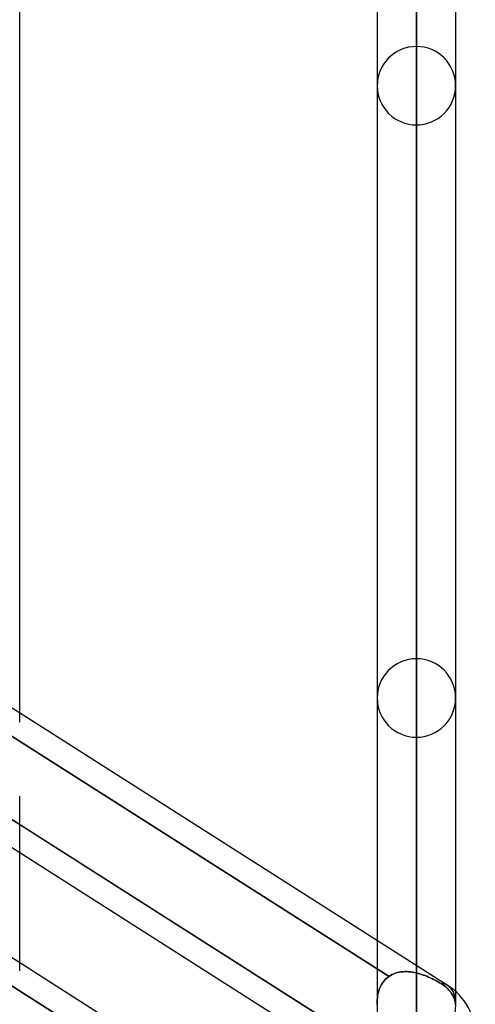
# Model space of a CAD drawing. Header units: millimetres. Extents: x -82 to 97, y -215 to 215.
# Tile 78 of 81: x 35 to 44, y 115 to 135. Entities that reach past the tile are written whole.
import ezdxf

# ---------------------------------------------------------------- set-up
doc = ezdxf.new("R2010")
doc.units = ezdxf.units.MM
doc.layers.add('MAIN-1', color=7, linetype='Continuous')
doc.layers.add('MAIN-2', color=7, linetype='Continuous')

msp = doc.modelspace()

# ---------------------------------------------------------------- linework, layer by layer
at = {"layer": 'MAIN-1'}
for p, q in [((34.804, 121.107), (34.804, 166.425)), ((42.811, 116.007), (42.811, 159.292)), ((42.019, 158.5), (42.019, 116.512)), ((43.604, 115.484), (43.604, 158.5)), ((43.45, 115.601), (25.85, 126.808)), ((43.45, 110.557), (25.85, 121.765)), ((34.804, 116.063), (34.804, 119.432)), ((34.804, 118.857), (42.231, 114.127)), ((41.857, 113.796), (34.804, 118.288))]:
    msp.add_line(p, q, dxfattribs=at)
msp.add_arc((42.811, 114.598), 1.189, 0, 57.5129, dxfattribs=at)
msp.add_ellipse((42.811, 114.598), major_axis=(-0.639, -1.003), ratio=0.473194, start_param=1.642733, end_param=3.141579, dxfattribs=at)
at = {"layer": 'MAIN-2'}
for p, q in [((42.811, 159.292), (42.811, 115.86)), ((42.811, 114.828), (42.811, 157.708)), ((42.811, 146.929), (42.811, 107.203)), ((42.811, 106.081), (42.811, 145.345)), ((42.811, 134.566), (42.811, 98.456)), ((42.811, 97.334), (42.811, 132.982)), ((42.811, 122.204), (42.811, 89.708)), ((34.804, 120.924), (34.804, 121.107)), ((34.633, 120.647), (42.259, 115.79)), ((42.259, 115.79), (34.633, 120.647)), ((42.811, 88.586), (42.811, 120.618)), ((34.804, 118.288), (33.219, 119.297)), ((42.231, 114.127), (34.609, 118.981)), ((34.609, 118.981), (34.804, 118.857)), ((42.019, 116.512), (42.019, 115.285)), ((34.804, 115.902), (34.804, 116.063)), ((42.811, 115.86), (42.811, 116.007)), ((42.159, 115.7), (42.19, 115.733)), ((42.19, 115.733), (42.16, 115.701)), ((42.19, 115.733), (42.223, 115.763)), ((42.223, 115.763), (42.19, 115.733)), ((42.223, 115.763), (42.259, 115.79)), ((42.259, 115.79), (42.223, 115.763)), ((42.29, 115.81), (42.259, 115.79)), ((42.259, 115.79), (42.29, 115.81)), ((42.322, 115.827), (42.29, 115.81)), ((42.29, 115.81), (42.322, 115.827)), ((42.355, 115.842), (42.322, 115.827)), ((42.322, 115.827), (42.355, 115.842)), ((42.39, 115.855), (42.355, 115.842)), ((42.355, 115.842), (42.39, 115.855)), ((42.425, 115.866), (42.39, 115.855)), ((42.39, 115.855), (42.425, 115.866)), ((42.461, 115.874), (42.425, 115.866)), ((42.425, 115.866), (42.462, 115.874)), ((42.499, 115.881), (42.461, 115.874)), ((42.462, 115.874), (42.499, 115.881)), ((42.537, 115.885), (42.499, 115.881)), ((42.499, 115.881), (42.537, 115.885)), ((42.575, 115.887), (42.537, 115.885)), ((42.537, 115.885), (42.575, 115.887)), ((42.614, 115.887), (42.575, 115.887)), ((42.575, 115.887), (42.614, 115.887)), ((42.653, 115.885), (42.614, 115.887)), ((42.614, 115.887), (42.653, 115.885)), ((42.692, 115.881), (42.653, 115.885)), ((42.653, 115.885), (42.692, 115.881)), ((42.732, 115.876), (42.692, 115.881)), ((42.692, 115.881), (42.732, 115.876)), ((42.772, 115.869), (42.732, 115.876)), ((42.732, 115.876), (42.772, 115.869)), ((42.811, 115.86), (42.772, 115.869)), ((42.772, 115.869), (42.811, 115.86)), ((42.811, 115.86), (42.846, 115.851)), ((42.846, 115.851), (42.811, 115.86)), ((42.846, 115.851), (42.882, 115.841)), ((42.882, 115.841), (42.846, 115.851)), ((42.882, 115.841), (42.917, 115.83)), ((42.917, 115.83), (42.882, 115.841)), ((42.917, 115.83), (42.952, 115.818)), ((42.952, 115.818), (42.917, 115.83)), ((42.952, 115.818), (42.986, 115.805)), ((42.986, 115.805), (42.952, 115.818)), ((42.986, 115.805), (43.021, 115.792)), ((43.021, 115.792), (42.986, 115.805)), ((43.021, 115.792), (43.055, 115.777)), ((43.055, 115.777), (43.021, 115.792)), ((43.055, 115.777), (43.089, 115.762)), ((43.089, 115.762), (43.055, 115.777)), ((43.089, 115.762), (43.123, 115.746)), ((43.122, 115.746), (43.089, 115.762)), ((43.155, 115.73), (43.122, 115.746)), ((43.123, 115.746), (43.156, 115.73)), ((43.188, 115.714), (43.155, 115.73)), ((43.156, 115.73), (43.188, 115.714)), ((43.188, 115.714), (43.219, 115.697)), ((43.219, 115.697), (43.188, 115.714)), ((34.609, 115.619), (42.231, 110.765)), ((42.231, 110.765), (34.609, 115.619)), ((42.067, 115.544), (42.051, 115.501)), ((42.051, 115.5), (42.066, 115.543)), ((42.066, 115.543), (42.085, 115.586)), ((42.085, 115.586), (42.067, 115.544)), ((42.107, 115.627), (42.085, 115.586)), ((42.085, 115.586), (42.107, 115.626)), ((42.107, 115.626), (42.132, 115.665)), ((42.132, 115.665), (42.107, 115.627)), ((42.16, 115.701), (42.132, 115.665)), ((42.132, 115.665), (42.159, 115.7)), ((43.219, 115.697), (43.25, 115.679)), ((43.25, 115.68), (43.219, 115.697)), ((43.28, 115.662), (43.25, 115.68)), ((43.25, 115.679), (43.28, 115.662)), ((43.28, 115.662), (43.309, 115.645)), ((43.309, 115.645), (43.28, 115.662)), ((43.335, 115.628), (43.309, 115.645)), ((43.309, 115.645), (43.335, 115.628)), ((43.36, 115.611), (43.335, 115.628)), ((43.335, 115.628), (43.36, 115.611)), ((43.382, 115.594), (43.36, 115.611)), ((43.36, 115.611), (43.382, 115.594)), ((43.405, 115.576), (43.382, 115.594)), ((43.382, 115.594), (43.405, 115.576)), ((43.427, 115.556), (43.405, 115.576)), ((43.405, 115.576), (43.427, 115.556)), ((43.448, 115.536), (43.427, 115.556)), ((43.427, 115.556), (43.448, 115.536)), ((43.468, 115.514), (43.448, 115.536)), ((43.448, 115.536), (43.468, 115.514)), ((43.487, 115.492), (43.468, 115.514)), ((43.468, 115.514), (43.487, 115.492)), ((42.023, 115.362), (42.019, 115.315)), ((42.019, 115.313), (42.023, 115.361)), ((42.019, 115.315), (42.019, 115.267)), ((42.019, 115.266), (42.019, 115.313)), ((42.029, 115.41), (42.023, 115.362)), ((42.023, 115.361), (42.029, 115.408)), ((42.039, 115.456), (42.029, 115.41)), ((42.029, 115.408), (42.038, 115.454)), ((42.038, 115.454), (42.051, 115.5)), ((42.051, 115.501), (42.039, 115.456)), ((43.504, 115.469), (43.487, 115.492)), ((43.487, 115.492), (43.504, 115.469)), ((43.52, 115.447), (43.504, 115.469)), ((43.504, 115.469), (43.52, 115.447)), ((43.534, 115.424), (43.52, 115.447)), ((43.52, 115.447), (43.534, 115.424)), ((43.547, 115.402), (43.534, 115.424)), ((43.534, 115.424), (43.547, 115.402)), ((43.558, 115.378), (43.547, 115.402)), ((43.547, 115.402), (43.558, 115.378)), ((43.569, 115.354), (43.558, 115.378)), ((43.558, 115.378), (43.569, 115.354)), ((43.578, 115.329), (43.569, 115.354)), ((43.569, 115.354), (43.578, 115.329)), ((43.586, 115.304), (43.578, 115.329)), ((43.578, 115.329), (43.586, 115.304)), ((43.604, 115.18), (43.604, 115.484)), ((42.019, 115.285), (42.019, 113.837)), ((42.019, 115.267), (42.021, 115.224)), ((42.021, 115.223), (42.019, 115.266)), ((43.593, 115.278), (43.586, 115.304)), ((43.586, 115.304), (43.593, 115.278)), ((43.598, 115.252), (43.593, 115.278)), ((43.593, 115.278), (43.598, 115.252)), ((43.601, 115.226), (43.598, 115.252)), ((43.598, 115.252), (43.601, 115.226)), ((43.602, 115.218), (43.601, 115.226)), ((43.601, 115.226), (43.602, 115.218))]:
    msp.add_line(p, q, dxfattribs=at)
for centre, start, end in [((42.811, 133.774), 90.0001, 179.9998), ((42.811, 133.774), 0.0002, 90.0001), ((42.811, 133.774), 179.9998, 269.9999), ((42.811, 133.774), 269.9999, 0.0002), ((42.811, 121.411), 90.0001, 179.9998), ((42.811, 121.411), 0.0002, 90.0001), ((42.811, 121.411), 179.9998, 269.9999), ((42.811, 121.411), 269.9999, 0.0002)]:
    msp.add_arc(centre, 0.792, start, end, dxfattribs=at)
for start_param, end_param in [(-3.139136, -2.886327), (-3.139136, -2.886327), (1.642733, 3.141579), (3.141579, 3.144049), (3.141579, 3.144049)]:
    msp.add_ellipse((42.811, 114.598), major_axis=(-0.639, -1.003), ratio=0.473194, start_param=start_param, end_param=end_param, dxfattribs=at)

doc.saveas('drawing.dxf')
